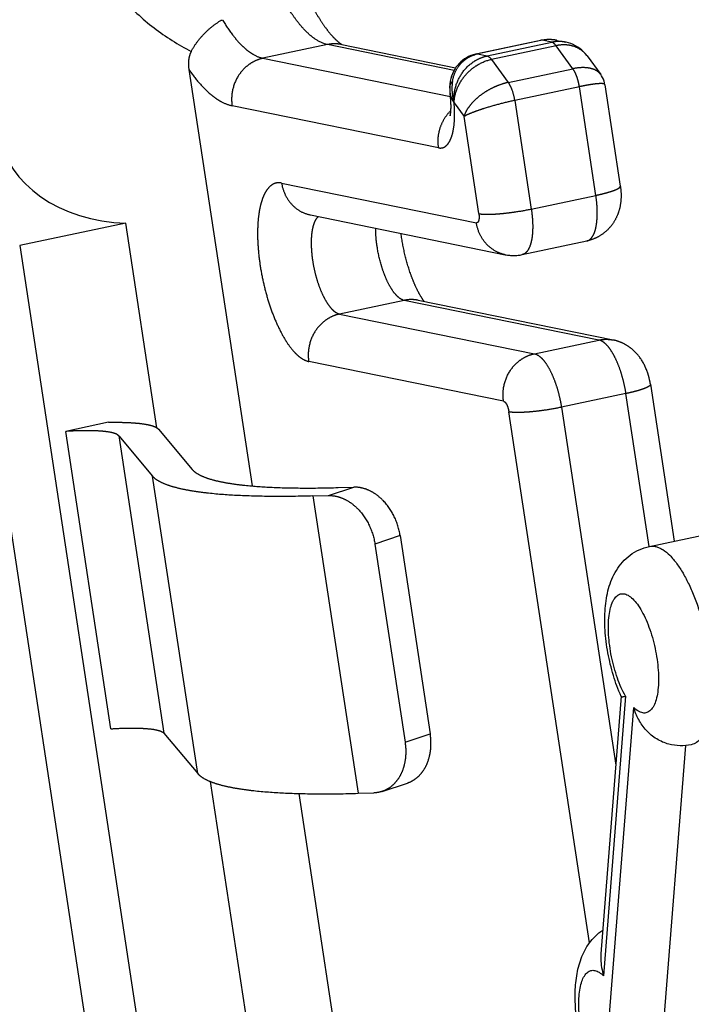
# Model space of a CAD drawing. Extents: x 0 to 420, y 0 to 297.
# Tile 28 of 33: x 340 to 347, y 246 to 256. Entities that reach past the tile are written whole.
import ezdxf

# ---------------------------------------------------------------- set-up
doc = ezdxf.new("R2010")
doc.units = 0
doc.header["$LTSCALE"] = 23.1
doc.linetypes.add('PHANTOM', pattern=[0.8, 0.45, -0.05, 0.1, -0.05, 0.1, -0.05])
doc.layers.add('DEFAULT_3', color=7, linetype='PHANTOM')
doc.layers.add('T-REX12-TXX_DXF_CONTINUOUS_LINE', color=7, linetype='CONTINUOUS')

msp = doc.modelspace()

# ---------------------------------------------------------------- linework, layer by layer
at = {"layer": 'DEFAULT_3', "color": 9, "linetype": 'PHANTOM'}
for p, q in [((343.2814, 255.4661), (342.6437, 255.3312)), ((344.5306, 255.2116), (343.2814, 255.4661)), ((345.4001, 255.5084), (344.7624, 255.3735)), ((344.8572, 255.3542), (345.4949, 255.4891)), ((345.5373, 255.4551), (344.8997, 255.3201)), ((345.4949, 255.4891), (345.4001, 255.5084)), ((345.7037, 255.2277), (345.5373, 255.4551)), ((344.7624, 255.3735), (344.8572, 255.3542)), ((342.6437, 255.3312), (344.495, 254.9541)), ((344.8997, 255.3201), (345.0661, 255.0927)), ((345.0661, 255.0927), (345.7037, 255.2277)), ((345.768, 255.0504), (345.1303, 254.9155)), ((345.9309, 253.9785), (345.768, 255.0504)), ((344.3779, 254.4474), (342.3388, 254.8628)), ((344.5317, 254.89), (344.5312, 254.8901)), ((344.5317, 254.89), (344.6292, 254.7568)), ((345.1303, 254.9155), (345.2932, 253.8436)), ((344.7749, 253.7979), (344.6292, 254.7568)), ((342.8276, 254.0998), (344.7513, 253.7079)), ((345.2932, 253.8436), (345.9309, 253.9785)), ((344.0378, 252.9424), (343.4001, 252.8075)), ((345.9615, 252.5506), (344.0378, 252.9424)), ((343.4001, 252.8075), (345.3239, 252.4156)), ((345.3239, 252.4156), (345.9615, 252.5506)), ((345.019, 251.9473), (343.0952, 252.3392)), ((346.2283, 252.0223), (345.5906, 251.8874)), ((346.4575, 250.5141), (346.2283, 252.0223)), ((345.8687, 246.6025), (345.0723, 251.8416)), ((345.5906, 251.8874), (346.1273, 248.3565)), ((341.2186, 251.6059), (341.6647, 248.6715)), ((341.9987, 248.2736), (341.5526, 251.208)), ((343.2907, 251.0163), (343.5398, 251.0991)), ((343.1371, 251.012), (343.5831, 248.0777)), ((343.9982, 250.6208), (343.7491, 250.538)), ((344.0465, 248.5818), (344.2956, 248.6646))]:
    msp.add_line(p, q, dxfattribs=at)
at = {"layer": 'DEFAULT_3', "color": 8, "linetype": 'PHANTOM'}
for p, q in [((343.4207, 255.4668), (344.5464, 255.2375)), ((344.7508, 255.3735), (345.3884, 255.5084)), ((345.5449, 255.508), (345.6327, 255.4901)), ((345.845, 255.354), (345.9789, 255.1711)), ((341.9117, 255.2194), (342.5363, 251.1106)), ((346.0204, 255.0706), (346.1725, 254.07)), ((343.1121, 253.7849), (345.0359, 253.393)), ((341.2885, 253.7042), (340.2409, 253.4826)), ((341.5956, 251.6843), (341.2885, 253.7042)), ((345.2043, 253.3936), (345.842, 253.5286)), ((340.2409, 253.4826), (342.9784, 235.4742)), ((344.2103, 224.0101), (339.769, 253.2275)), ((344.1771, 252.9431), (346.1009, 252.5513)), ((346.4698, 252.1138), (346.705, 250.5663)), ((341.1189, 251.7387), (340.6958, 251.6492)), ((341.1419, 248.7148), (340.6958, 251.6492)), ((341.6118, 251.6708), (341.9458, 251.2729)), ((341.2186, 251.6059), (341.5526, 251.208)), ((343.3862, 251.0948), (343.5398, 251.0991)), ((343.1371, 251.012), (343.2907, 251.0163)), ((343.9982, 250.6208), (344.2956, 248.6646)), ((343.7491, 250.538), (344.0465, 248.5818)), ((341.6647, 248.6715), (341.9987, 248.2736)), ((342.785, 243.8593), (342.1262, 248.1936)), ((343.8201, 248.0965), (344.0692, 248.1793)), ((342.9976, 248.0762), (343.7258, 243.2856)), ((343.5831, 248.0777), (343.7368, 248.082))]:
    msp.add_line(p, q, dxfattribs=at)
for points in [[(345.4217, 255.5139), (345.3969, 255.5101), (345.3884, 255.5085)], [(345.5449, 255.508), (345.526, 255.5114), (345.4994, 255.5147), (345.473, 255.5162), (345.4471, 255.5159), (345.4217, 255.5139)], [(345.845, 255.354), (345.8425, 255.3575), (345.8266, 255.3771), (345.8095, 255.3954), (345.7912, 255.4124), (345.7717, 255.428), (345.7512, 255.4422), (345.7298, 255.4548), (345.7075, 255.4659), (345.6844, 255.4754), (345.6607, 255.4832), (345.6363, 255.4894), (345.6329, 255.4901)], [(344.7508, 255.3735), (344.7424, 255.3717), (344.719, 255.3652), (344.6964, 255.3573), (344.6745, 255.3478), (344.6536, 255.3368), (344.6335, 255.3244), (344.6145, 255.3106), (344.5965, 255.2955), (344.5796, 255.279), (344.564, 255.2613), (344.5496, 255.2424), (344.5366, 255.2224), (344.5249, 255.2012), (344.5147, 255.179), (344.506, 255.1558), (344.4989, 255.1315), (344.4935, 255.1063), (344.4898, 255.0801), (344.4879, 255.053), (344.4877, 255.0376)], [(346.0204, 255.0706), (346.017, 255.0879), (346.0119, 255.1063), (346.0054, 255.1242), (345.9973, 255.1414), (345.9878, 255.1579), (345.9789, 255.171)], [(344.4877, 255.0376), (344.4881, 255.0225), (344.489, 255.0075), (344.4904, 254.9923), (344.4915, 254.9829)]]:
    msp.add_lwpolyline(points, dxfattribs=at)
for centre, radius, start, end in [((343.4641, 255.5419), 0.085, 241.71657, 242.45126), ((345.1187, 253.7989), 0.4142, 258.46669, 281.93527)]:
    msp.add_arc(centre, radius, start, end, dxfattribs=at)
at = {"layer": 'DEFAULT_3', "color": 9, "linetype": 'PHANTOM'}
for centre, radius, start, end in [((345.4686, 255.1356), 0.3801, 81.96408, 82.93473), ((345.4674, 255.1281), 0.3877, 78.47873, 81.95596), ((344.8286, 255.0607), 0.3197, 101.94854, 105.99149), ((345.6382, 255.2027), 0.2563, 37.2509, 37.63147), ((345.6377, 255.2024), 0.2568, 36.19389, 37.25061), ((342.7988, 253.9588), 0.1438, 78.46018, 82.73435), ((344.0555, 253.0288), 0.0882, 252.73994, 258.42547)]:
    msp.add_arc(centre, radius, start, end, dxfattribs=at)
at = {"layer": 'DEFAULT_3', "color": 8, "linetype": 'PHANTOM'}
msp.add_ellipse((341.3359, 254.6884), major_axis=(1.3042, 0.0049), ratio=0.755065, start_param=-3.030193, end_param=-1.609965, dxfattribs=at)
for points, knots in [([(342.7228, 257.1423), (342.7382, 257.0411), (342.7755, 256.84), (342.8496, 256.5462), (342.9394, 256.2681), (343.0411, 256.0163), (343.135, 255.8296), (343.2123, 255.7024), (343.2662, 255.6247), (343.3167, 255.5619), (343.3611, 255.5151), (343.396, 255.4849), (343.4162, 255.4711), (343.4238, 255.467)], [0, 0, 0, 0, 0.166081, 0.331601, 0.491313, 0.639919, 0.771926, 0.829871, 0.881309, 0.92525, 0.960539, 0.985873, 1, 1, 1, 1]), ([(341.9354, 255.3994), (341.9529, 255.4326), (341.9944, 255.497), (342.0691, 255.583), (342.1522, 255.6561), (342.2124, 255.6957), (342.2427, 255.7119)], [0, 0, 0, 0, 0.253934, 0.514998, 0.767788, 1, 1, 1, 1]), ([(341.9354, 255.3994), (341.9284, 255.3861), (341.917, 255.3578), (341.9051, 255.2973), (341.9071, 255.2502), (341.9117, 255.2194)], [0, 0, 0, 0, 0.244408, 0.493252, 1, 1, 1, 1]), ([(344.4928, 254.765), (344.4925, 254.7644), (344.4919, 254.7624), (344.4928, 254.7656), (344.4934, 254.7685), (344.4948, 254.7753), (344.4962, 254.7839), (344.4976, 254.795), (344.4989, 254.8081), (344.4999, 254.823), (344.5005, 254.8394), (344.5007, 254.8638), (344.4998, 254.8969), (344.4968, 254.939), (344.4935, 254.968), (344.4915, 254.9829)], [0, 0, 0, 0, 0.008646, 0.013129, 0.030436, 0.059819, 0.100297, 0.15076, 0.210113, 0.27731, 0.351402, 0.431522, 0.606816, 0.797803, 1, 1, 1, 1]), ([(346.1725, 254.07), (346.1769, 254.041), (346.1819, 253.9827), (346.1766, 253.8952), (346.1566, 253.8099), (346.1207, 253.7295), (346.0693, 253.6577), (346.0038, 253.5978), (345.9272, 253.553), (345.8708, 253.5346), (345.842, 253.5286)], [0, 0, 0, 0, 0.125349, 0.249386, 0.37335, 0.497975, 0.623157, 0.748644, 0.874287, 1, 1, 1, 1]), ([(344.2364, 252.9309), (344.2259, 252.9442), (344.2033, 252.9777), (344.1701, 253.0375), (344.1353, 253.1127), (344.0891, 253.2321), (344.0415, 253.396), (344.016, 253.5329), (344.0069, 253.6027)], [0, 0, 0, 0, 0.071091, 0.168949, 0.286358, 0.417814, 0.705245, 1, 1, 1, 1]), ([(346.4698, 252.1138), (346.466, 252.1391), (346.4553, 252.1894), (346.4232, 252.2857), (346.3731, 252.3754), (346.3041, 252.4497), (346.2433, 252.4962), (346.175, 252.5313), (346.1259, 252.5462), (346.1009, 252.5513)], [0, 0, 0, 0, 0.126311, 0.251866, 0.499503, 0.623919, 0.74893, 0.874347, 1, 1, 1, 1]), ([(341.1396, 251.6392), (341.1135, 251.6445), (341.0531, 251.6519), (340.9516, 251.6566), (340.8299, 251.6559), (340.7425, 251.652), (340.6958, 251.6492)], [0, 0, 0, 0, 0.179536, 0.409422, 0.684995, 1, 1, 1, 1]), ([(341.1189, 251.7387), (341.1583, 251.7394), (341.2326, 251.7397), (341.3367, 251.7363), (341.4258, 251.7291), (341.4798, 251.7212), (341.504, 251.7163)], [0, 0, 0, 0, 0.306005, 0.576473, 0.808513, 1, 1, 1, 1]), ([(341.504, 251.7163), (341.5168, 251.7137), (341.5401, 251.7082), (341.5711, 251.6978), (341.5949, 251.686), (341.6073, 251.6761), (341.6118, 251.6708)], [0, 0, 0, 0, 0.330344, 0.604887, 0.826004, 1, 1, 1, 1]), ([(341.2186, 251.6059), (341.2154, 251.6097), (341.2063, 251.617), (341.1888, 251.6256), (341.1661, 251.6333), (341.149, 251.6373), (341.1396, 251.6392)], [0, 0, 0, 0, 0.173996, 0.395113, 0.669656, 1, 1, 1, 1]), ([(341.9458, 251.2729), (341.9576, 251.2589), (341.9906, 251.2324), (342.0542, 251.201), (342.137, 251.1732), (342.1991, 251.1586), (342.2333, 251.1516)], [0, 0, 0, 0, 0.173999, 0.395115, 0.66964, 1, 1, 1, 1]), ([(341.8689, 251.0745), (341.8313, 251.0822), (341.7629, 251.0983), (341.6719, 251.1288), (341.602, 251.1633), (341.5656, 251.1925), (341.5526, 251.208)], [0, 0, 0, 0, 0.33036, 0.604885, 0.826001, 1, 1, 1, 1]), ([(343.1371, 251.012), (343.0063, 251.0083), (342.7602, 251.0049), (342.4161, 251.0128), (342.1611, 251.031), (341.9845, 251.0534), (341.9057, 251.067), (341.8689, 251.0745)], [0, 0, 0, 0, 0.308557, 0.580277, 0.811613, 0.911295, 1, 1, 1, 1]), ([(342.2333, 251.1516), (342.2668, 251.1448), (342.3384, 251.1324), (342.4989, 251.112), (342.7308, 251.0955), (343.0436, 251.0883), (343.2673, 251.0914), (343.3862, 251.0948)], [0, 0, 0, 0, 0.088704, 0.188389, 0.419723, 0.691442, 1, 1, 1, 1]), ([(343.9982, 250.6208), (343.9885, 250.6851), (343.9499, 250.8096), (343.86, 250.943), (343.7686, 251.0239), (343.6951, 251.0679), (343.6181, 251.0945), (343.5654, 251.0998), (343.5398, 251.0991)], [0, 0, 0, 0, 0.272121, 0.536697, 0.661885, 0.780642, 0.892985, 1, 1, 1, 1]), ([(343.2907, 251.0163), (343.3163, 251.017), (343.369, 251.0117), (343.446, 250.9852), (343.5195, 250.9411), (343.6109, 250.8602), (343.7008, 250.7268), (343.7394, 250.6023), (343.7491, 250.538)], [0, 0, 0, 0, 0.107015, 0.219358, 0.338115, 0.463303, 0.727879, 1, 1, 1, 1]), ([(341.1419, 248.7148), (341.1885, 248.7176), (341.276, 248.7216), (341.3977, 248.7223), (341.4991, 248.7176), (341.5595, 248.7102), (341.5856, 248.7049)], [0, 0, 0, 0, 0.315005, 0.590578, 0.820464, 1, 1, 1, 1]), ([(341.5856, 248.7049), (341.595, 248.703), (341.6121, 248.6989), (341.6349, 248.6913), (341.6523, 248.6827), (341.6614, 248.6754), (341.6647, 248.6715)], [0, 0, 0, 0, 0.330344, 0.604887, 0.826004, 1, 1, 1, 1]), ([(344.0692, 248.1793), (344.0893, 248.186), (344.1286, 248.2042), (344.1808, 248.2442), (344.2252, 248.2958), (344.2605, 248.3573), (344.2858, 248.4271), (344.3058, 248.53), (344.3037, 248.6111), (344.2956, 248.6646)], [0, 0, 0, 0, 0.109728, 0.22172, 0.337863, 0.459416, 0.586912, 0.720194, 1, 1, 1, 1]), ([(344.0465, 248.5818), (344.0546, 248.5283), (344.0567, 248.4472), (344.0367, 248.3443), (344.0114, 248.2746), (343.9761, 248.213), (343.9317, 248.1614), (343.8795, 248.1214), (343.8402, 248.1032), (343.8201, 248.0965)], [0, 0, 0, 0, 0.279806, 0.413088, 0.540584, 0.662137, 0.77828, 0.890272, 1, 1, 1, 1]), ([(341.9987, 248.2736), (342.0117, 248.2582), (342.048, 248.229), (342.1179, 248.1945), (342.209, 248.1639), (342.2774, 248.1478), (342.3149, 248.1402)], [0, 0, 0, 0, 0.173999, 0.395115, 0.66964, 1, 1, 1, 1]), ([(342.3149, 248.1402), (342.3518, 248.1327), (342.4305, 248.1191), (342.6071, 248.0967), (342.8622, 248.0785), (343.2063, 248.0705), (343.4524, 248.074), (343.5831, 248.0777)], [0, 0, 0, 0, 0.088705, 0.188387, 0.419723, 0.691443, 1, 1, 1, 1]), ([(343.8201, 248.0965), (343.8134, 248.0943), (343.7863, 248.0864), (343.758, 248.0826), (343.7368, 248.082)], [0, 0, 0, 0, 0.248877, 1, 1, 1, 1])]:
    msp.add_open_spline(points, degree=3, knots=knots, dxfattribs=at)
at = {"layer": 'DEFAULT_3', "color": 9, "linetype": 'PHANTOM'}
for points, knots in [([(343.2814, 255.4661), (343.2397, 255.4746), (343.1767, 255.5051), (343.101, 255.5642), (343.0404, 255.6241), (342.9801, 255.6963), (342.8976, 255.8129), (342.8001, 255.9856), (342.6964, 256.221), (342.606, 256.4831), (342.5323, 256.7622), (342.4959, 256.9541), (342.4812, 257.0508)], [0, 0, 0, 0, 0.069284, 0.110514, 0.156627, 0.207719, 0.263693, 0.389173, 0.530058, 0.682142, 0.840536, 1, 1, 1, 1]), ([(340.8719, 256.729), (340.883, 256.656), (340.9167, 256.5109), (340.9991, 256.3033), (341.1096, 256.1089), (341.2879, 255.8724), (341.5576, 255.6208), (341.8066, 255.4656), (341.9354, 255.3994)], [0, 0, 0, 0, 0.125603, 0.251883, 0.378285, 0.504352, 0.753958, 1, 1, 1, 1]), ([(342.2427, 255.7119), (342.2733, 255.6607), (342.321, 255.5884), (342.3912, 255.5026), (342.4422, 255.4493), (342.493, 255.4051), (342.5571, 255.3608), (342.6092, 255.3382), (342.6437, 255.3312)], [0, 0, 0, 0, 0.315947, 0.457387, 0.587386, 0.706008, 0.813692, 1, 1, 1, 1]), ([(343.4207, 255.4668), (343.3979, 255.4714), (343.351, 255.476), (343.3043, 255.4709), (343.2814, 255.4661)], [0, 0, 0, 0, 0.498403, 1, 1, 1, 1]), ([(345.4, 255.5084), (345.3991, 255.5086), (345.3952, 255.5092), (345.3912, 255.5091), (345.3884, 255.5085)], [0, 0, 0, 0, 0.258663, 1, 1, 1, 1]), ([(345.5153, 255.5128), (345.5056, 255.514), (345.4672, 255.5173), (345.4282, 255.5144), (345.4001, 255.5084)], [0, 0, 0, 0, 0.254074, 1, 1, 1, 1]), ([(345.6327, 255.4901), (345.6103, 255.4947), (345.5639, 255.499), (345.5177, 255.4939), (345.4949, 255.4891)], [0, 0, 0, 0, 0.495496, 1, 1, 1, 1]), ([(345.5373, 255.4551), (345.5311, 255.4636), (345.5191, 255.4777), (345.5026, 255.4875), (345.4949, 255.4891)], [0, 0, 0, 0, 0.574625, 1, 1, 1, 1]), ([(345.8411, 255.3592), (345.825, 255.3801), (345.7855, 255.4175), (345.7108, 255.4533), (345.6255, 255.467), (345.5667, 255.4613), (345.5373, 255.4551)], [0, 0, 0, 0, 0.235923, 0.477554, 0.731284, 1, 1, 1, 1]), ([(344.515, 255.1033), (344.5199, 255.1332), (344.5367, 255.192), (344.5763, 255.2576), (344.6183, 255.3017), (344.6672, 255.3398), (344.7105, 255.3594), (344.7405, 255.368)], [0, 0, 0, 0, 0.24796, 0.494565, 0.618876, 0.744352, 1, 1, 1, 1]), ([(344.5317, 254.89), (344.5291, 254.9155), (344.5288, 254.9673), (344.5467, 255.07), (344.6025, 255.1903), (344.6957, 255.284), (344.785, 255.3336), (344.833, 255.3491), (344.8572, 255.3542)], [0, 0, 0, 0, 0.12441, 0.250775, 0.505149, 0.756569, 0.879628, 1, 1, 1, 1]), ([(344.7508, 255.3735), (344.7517, 255.3737), (344.7555, 255.3743), (344.7595, 255.3741), (344.7624, 255.3735)], [0, 0, 0, 0, 0.244699, 1, 1, 1, 1]), ([(344.8572, 255.3542), (344.8649, 255.3526), (344.8814, 255.3428), (344.8934, 255.3287), (344.8997, 255.3201)], [0, 0, 0, 0, 0.425775, 1, 1, 1, 1]), ([(342.6437, 255.3312), (342.6197, 255.3261), (342.5723, 255.3108), (342.507, 255.2737), (342.4492, 255.2238), (342.3851, 255.1428), (342.3344, 255.0205), (342.331, 254.9141), (342.3388, 254.8628)], [0, 0, 0, 0, 0.12005, 0.241957, 0.365874, 0.491636, 0.745721, 1, 1, 1, 1]), ([(344.5317, 254.89), (344.5322, 254.9378), (344.5483, 255.0112), (344.5931, 255.0998), (344.6388, 255.1629), (344.6944, 255.2186), (344.7777, 255.2795), (344.8503, 255.3097), (344.8997, 255.3201)], [0, 0, 0, 0, 0.236296, 0.361774, 0.490339, 0.620342, 0.74993, 1, 1, 1, 1]), ([(341.9117, 255.2194), (341.9451, 255.1715), (342.0118, 255.0848), (342.105, 254.9909), (342.1798, 254.9336), (342.2481, 254.8917), (342.3027, 254.8702), (342.3388, 254.8628)], [0, 0, 0, 0, 0.308571, 0.576549, 0.695643, 0.805343, 1, 1, 1, 1]), ([(345.9789, 255.171), (345.9734, 255.1786), (345.9602, 255.1928), (345.9356, 255.2102), (345.9061, 255.2237), (345.8589, 255.237), (345.79, 255.2414), (345.7334, 255.2339), (345.7037, 255.2277)], [0, 0, 0, 0, 0.094786, 0.19538, 0.304302, 0.423003, 0.691863, 1, 1, 1, 1]), ([(345.768, 255.0504), (345.7653, 255.0676), (345.7585, 255.1014), (345.744, 255.1493), (345.7262, 255.1917), (345.7116, 255.2169), (345.7037, 255.2277)], [0, 0, 0, 0, 0.274724, 0.542946, 0.789112, 1, 1, 1, 1]), ([(344.4877, 255.0376), (344.4877, 255.0433), (344.4888, 255.0551), (344.4961, 255.0783), (344.5067, 255.094), (344.515, 255.1033)], [0, 0, 0, 0, 0.23838, 0.483139, 1, 1, 1, 1]), ([(344.515, 255.1033), (344.5093, 255.0685), (344.5067, 254.9961), (344.5205, 254.925), (344.5312, 254.8901)], [0, 0, 0, 0, 0.491042, 1, 1, 1, 1]), ([(345.0661, 255.0927), (345.0409, 255.0874), (344.9903, 255.0731), (344.9169, 255.0432), (344.8471, 255.0053), (344.7833, 254.9613), (344.728, 254.9129), (344.6829, 254.862), (344.6492, 254.8104), (344.6341, 254.7744), (344.6292, 254.7568)], [0, 0, 0, 0, 0.134716, 0.27412, 0.413832, 0.549863, 0.678573, 0.797419, 0.904638, 1, 1, 1, 1]), ([(345.1303, 254.9155), (345.1251, 254.9494), (345.1131, 254.9984), (345.0886, 255.0568), (345.0739, 255.082), (345.0661, 255.0927)], [0, 0, 0, 0, 0.542613, 0.788933, 1, 1, 1, 1]), ([(346.0204, 255.0706), (346.0202, 255.0717), (346.0188, 255.0743), (346.0147, 255.0768), (346.0089, 255.0788), (346.001, 255.0802), (345.9911, 255.081), (345.9793, 255.0812), (345.9655, 255.0808), (345.9433, 255.0794), (345.9113, 255.0759), (345.8683, 255.0696), (345.8197, 255.061), (345.7857, 255.0542), (345.768, 255.0504)], [0, 0, 0, 0, 0.013775, 0.031221, 0.054812, 0.085546, 0.123798, 0.169684, 0.22316, 0.284091, 0.427361, 0.596946, 0.789283, 1, 1, 1, 1]), ([(344.4915, 254.9829), (344.4936, 254.9675), (344.5038, 254.9347), (344.5209, 254.9053), (344.5312, 254.8901)], [0, 0, 0, 0, 0.458494, 1, 1, 1, 1]), ([(344.3779, 254.4474), (344.3844, 254.4461), (344.3976, 254.4448), (344.4171, 254.4475), (344.4356, 254.4549), (344.4528, 254.4669), (344.4685, 254.4832), (344.4885, 254.512), (344.5088, 254.5589), (344.5254, 254.6263), (344.535, 254.7058), (344.5373, 254.7952), (344.534, 254.8577), (344.5312, 254.8901)], [0, 0, 0, 0, 0.038283, 0.075155, 0.112405, 0.151782, 0.194711, 0.242202, 0.35294, 0.486026, 0.640325, 0.812968, 1, 1, 1, 1]), ([(345.1303, 254.9155), (345.0791, 254.9047), (344.9781, 254.8803), (344.8561, 254.8452), (344.7663, 254.8154), (344.7106, 254.7949), (344.6656, 254.776), (344.6398, 254.7632), (344.6292, 254.7568)], [0, 0, 0, 0, 0.297848, 0.59144, 0.722259, 0.836193, 0.929666, 1, 1, 1, 1]), ([(344.3779, 254.4474), (344.3729, 254.4806), (344.3707, 254.5486), (344.3911, 254.6482), (344.4337, 254.74), (344.4756, 254.7928), (344.4992, 254.8159)], [0, 0, 0, 0, 0.250552, 0.502318, 0.752858, 1, 1, 1, 1]), ([(342.817, 254.1015), (342.8063, 254.1029), (342.7845, 254.1031), (342.7527, 254.0945), (342.7232, 254.0772), (342.6963, 254.0519), (342.6722, 254.0188), (342.6509, 253.9784), (342.6326, 253.9309), (342.6114, 253.8556), (342.5944, 253.7465), (342.5879, 253.6015), (342.595, 253.4423), (342.6154, 253.2748), (342.6485, 253.1052), (342.693, 252.9398), (342.7472, 252.7847), (342.8091, 252.6457), (342.8764, 252.5277), (342.9376, 252.4467), (342.9881, 252.3971), (343.0331, 252.3622), (343.0705, 252.3442), (343.0952, 252.3392)], [0, 0, 0, 0, 0.016071, 0.031857, 0.048306, 0.066241, 0.086254, 0.108708, 0.133784, 0.161525, 0.224676, 0.296983, 0.376474, 0.460715, 0.547003, 0.632524, 0.714505, 0.790368, 0.857905, 0.915497, 0.940341, 0.962573, 1, 1, 1, 1]), ([(342.8276, 254.0998), (342.8334, 254.0615), (342.8556, 253.9868), (342.9188, 253.8904), (343.0064, 253.8189), (343.0764, 253.7922), (343.1121, 253.7849)], [0, 0, 0, 0, 0.258332, 0.510655, 0.757128, 1, 1, 1, 1]), ([(345.842, 253.5286), (345.8473, 253.5297), (345.8579, 253.5333), (345.8725, 253.5426), (345.886, 253.5557), (345.9031, 253.579), (345.9206, 253.6174), (345.935, 253.6731), (345.9434, 253.7392), (345.9458, 253.8138), (345.9418, 253.8947), (345.9352, 253.9502), (345.9309, 253.9785)], [0, 0, 0, 0, 0.033297, 0.068216, 0.106128, 0.14803, 0.245905, 0.364017, 0.501493, 0.655811, 0.823397, 1, 1, 1, 1]), ([(345.9309, 253.9785), (345.9484, 253.9823), (345.982, 253.9898), (346.0295, 254.0019), (346.0715, 254.0141), (346.107, 254.0261), (346.132, 254.0364), (346.148, 254.0445), (346.1571, 254.0499), (346.1642, 254.0552), (346.1692, 254.0602), (346.1722, 254.0651), (346.1727, 254.0685), (346.1725, 254.07)], [0, 0, 0, 0, 0.203334, 0.390194, 0.556612, 0.699179, 0.815161, 0.862606, 0.902868, 0.936028, 0.962444, 0.98306, 1, 1, 1, 1]), ([(344.7749, 253.7979), (344.7768, 253.7857), (344.7783, 253.7679), (344.7771, 253.7455), (344.7747, 253.7317), (344.7709, 253.7206), (344.7658, 253.7124), (344.7589, 253.7076), (344.7537, 253.7074), (344.7513, 253.7079)], [0, 0, 0, 0, 0.358508, 0.515896, 0.652522, 0.765848, 0.856323, 0.929838, 1, 1, 1, 1]), ([(344.7749, 253.7979), (344.7871, 253.7954), (344.816, 253.7924), (344.8651, 253.7913), (344.9247, 253.7932), (344.9925, 253.7981), (345.0659, 253.8058), (345.1671, 253.8195), (345.2431, 253.833), (345.2932, 253.8436)], [0, 0, 0, 0, 0.071443, 0.166453, 0.281902, 0.413633, 0.556771, 0.705959, 1, 1, 1, 1]), ([(345.2932, 253.8436), (345.2975, 253.8153), (345.3041, 253.7598), (345.3081, 253.6789), (345.3058, 253.6043), (345.2973, 253.5382), (345.2829, 253.4825), (345.2655, 253.4441), (345.2483, 253.4208), (345.2349, 253.4077), (345.2202, 253.3984), (345.2096, 253.3948), (345.2043, 253.3936)], [0, 0, 0, 0, 0.176596, 0.344171, 0.498479, 0.635954, 0.754071, 0.851955, 0.893862, 0.931778, 0.9667, 1, 1, 1, 1]), ([(343.1897, 253.7691), (343.1811, 253.7619), (343.1653, 253.7425), (343.1475, 253.706), (343.1337, 253.6603), (343.1243, 253.6065), (343.1195, 253.5457), (343.1192, 253.4544), (343.1261, 253.3837), (343.1334, 253.3358)], [0, 0, 0, 0, 0.074756, 0.164197, 0.269873, 0.391529, 0.527774, 0.676466, 1, 1, 1, 1]), ([(345.0359, 253.393), (345.0002, 253.4003), (344.9301, 253.427), (344.8425, 253.4985), (344.7793, 253.5949), (344.7572, 253.6696), (344.7513, 253.7079)], [0, 0, 0, 0, 0.242858, 0.489326, 0.741652, 1, 1, 1, 1]), ([(343.7711, 253.4707), (343.7687, 253.4864), (343.7606, 253.547), (343.7568, 253.6083), (343.7573, 253.6535)], [0, 0, 0, 0, 0.260511, 1, 1, 1, 1]), ([(344.0293, 252.9446), (344.0155, 252.9489), (343.9868, 252.9655), (343.948, 253.004), (343.9098, 253.0573), (343.8735, 253.1237), (343.8402, 253.201), (343.8011, 253.3165), (343.7806, 253.4082), (343.7711, 253.4707)], [0, 0, 0, 0, 0.071654, 0.161181, 0.269658, 0.395554, 0.535823, 0.686464, 1, 1, 1, 1]), ([(343.1334, 253.3358), (343.1383, 253.3035), (343.1504, 253.2396), (343.175, 253.1465), (343.2051, 253.0591), (343.2397, 252.9807), (343.2773, 252.9141), (343.3117, 252.8682), (343.34, 252.8402), (343.3653, 252.8205), (343.3862, 252.8103), (343.4001, 252.8075)], [0, 0, 0, 0, 0.15948, 0.317885, 0.469982, 0.610879, 0.73637, 0.843359, 0.889476, 0.930708, 1, 1, 1, 1]), ([(344.1771, 252.9431), (344.1543, 252.9478), (344.1075, 252.9524), (344.0607, 252.9473), (344.0378, 252.9424)], [0, 0, 0, 0, 0.498403, 1, 1, 1, 1]), ([(343.4001, 252.8075), (343.3762, 252.8024), (343.3288, 252.7871), (343.2635, 252.75), (343.2057, 252.7001), (343.1416, 252.6191), (343.0909, 252.4968), (343.0874, 252.3905), (343.0952, 252.3392)], [0, 0, 0, 0, 0.12005, 0.241957, 0.365874, 0.491636, 0.745721, 1, 1, 1, 1]), ([(345.9615, 252.5506), (345.9845, 252.5554), (346.0312, 252.5605), (346.0781, 252.5559), (346.1009, 252.5513)], [0, 0, 0, 0, 0.501603, 1, 1, 1, 1]), ([(346.2283, 252.0223), (346.2234, 252.0546), (346.2112, 252.1185), (346.1867, 252.2116), (346.1565, 252.2989), (346.122, 252.3774), (346.0843, 252.444), (346.05, 252.4898), (346.0217, 252.5179), (345.9964, 252.5376), (345.9754, 252.5477), (345.9615, 252.5506)], [0, 0, 0, 0, 0.159479, 0.317879, 0.46997, 0.610864, 0.736357, 0.843351, 0.88947, 0.930705, 1, 1, 1, 1]), ([(345.019, 251.9473), (345.0112, 251.9986), (345.0146, 252.1049), (345.0653, 252.2272), (345.1294, 252.3083), (345.1872, 252.3581), (345.2525, 252.3952), (345.2999, 252.4106), (345.3239, 252.4156)], [0, 0, 0, 0, 0.254274, 0.508347, 0.634109, 0.75803, 0.879943, 1, 1, 1, 1]), ([(345.3239, 252.4156), (345.3378, 252.4128), (345.3587, 252.4026), (345.384, 252.383), (345.4123, 252.3549), (345.4466, 252.3091), (345.4843, 252.2425), (345.5189, 252.164), (345.549, 252.0766), (345.5736, 251.9836), (345.5857, 251.9196), (345.5906, 251.8874)], [0, 0, 0, 0, 0.069291, 0.110523, 0.156637, 0.26362, 0.389106, 0.530001, 0.682101, 0.840513, 1, 1, 1, 1]), ([(346.4698, 252.1138), (346.47, 252.1123), (346.4696, 252.1089), (346.4666, 252.104), (346.4616, 252.099), (346.4545, 252.0937), (346.4453, 252.0883), (346.4293, 252.0801), (346.4043, 252.0699), (346.3689, 252.0578), (346.3269, 252.0456), (346.2793, 252.0335), (346.2458, 252.026), (346.2283, 252.0223)], [0, 0, 0, 0, 0.016939, 0.03755, 0.063963, 0.097117, 0.137376, 0.184815, 0.300792, 0.443362, 0.609788, 0.796663, 1, 1, 1, 1]), ([(345.019, 251.9473), (345.0217, 251.9467), (345.0277, 251.9439), (345.0356, 251.9365), (345.0435, 251.926), (345.0541, 251.9072), (345.0648, 251.8789), (345.0703, 251.8545), (345.0723, 251.8416)], [0, 0, 0, 0, 0.069334, 0.156582, 0.263638, 0.389207, 0.68212, 1, 1, 1, 1]), ([(345.5906, 251.8874), (345.5405, 251.8768), (345.4645, 251.8633), (345.3633, 251.8496), (345.2899, 251.8418), (345.2221, 251.8369), (345.1625, 251.835), (345.1134, 251.8362), (345.0845, 251.8392), (345.0723, 251.8416)], [0, 0, 0, 0, 0.294018, 0.443194, 0.58633, 0.718069, 0.83353, 0.928552, 1, 1, 1, 1])]:
    msp.add_open_spline(points, degree=3, knots=knots, dxfattribs=at)
at = {"layer": 'T-REX12-TXX_DXF_CONTINUOUS_LINE', "color": 7, "linetype": 'CONTINUOUS'}
for p, q in [((346.4596, 250.5144), (354.385, 252.1912)), ((346.1807, 249.035), (345.9807, 246.495)), ((346.1809, 249.0337), (346.1804, 249.0348))]:
    msp.add_line(p, q, dxfattribs=at)
at = {"layer": 'T-REX12-TXX_DXF_CONTINUOUS_LINE', "color": 9, "linetype": 'CONTINUOUS'}
for p, q in [((346.2238, 249.0367), (346.0064, 246.2763)), ((345.7036, 241.284), (346.3053, 248.9253)), ((346.8146, 248.5493), (346.231, 241.1383))]:
    msp.add_line(p, q, dxfattribs=at)
at = {"layer": 'T-REX12-TXX_DXF_CONTINUOUS_LINE', "color": 7, "linetype": 'CONTINUOUS'}
for points, knots in [([(346.1804, 249.0348), (346.1504, 249.1019), (346.0988, 249.2432), (346.0461, 249.4625), (346.0181, 249.6841), (346.0176, 249.865), (346.0338, 250.0019), (346.0549, 250.0988), (346.0867, 250.1918), (346.1316, 250.2801), (346.1917, 250.3613), (346.2677, 250.4313), (346.358, 250.4849), (346.4251, 250.5071), (346.4595, 250.5144)], [0, 0, 0, 0, 0.129942, 0.264819, 0.397974, 0.523729, 0.58333, 0.64132, 0.698695, 0.756578, 0.815723, 0.876265, 0.937861, 1, 1, 1, 1]), ([(346.1809, 249.0337), (346.1813, 249.0329), (346.1834, 249.0315), (346.1856, 249.0311), (346.187, 249.031)], [0, 0, 0, 0, 0.392545, 1, 1, 1, 1]), ([(346.187, 249.031), (346.1891, 249.0308), (346.194, 249.0308), (346.2064, 249.0323), (346.2165, 249.0347), (346.2238, 249.0367)], [0, 0, 0, 0, 0.16973, 0.394185, 1, 1, 1, 1]), ([(346.6517, 248.5628), (346.6094, 248.5736), (346.5481, 248.6004), (346.477, 248.6519), (346.4135, 248.7125), (346.3499, 248.8022), (346.3172, 248.8836), (346.3053, 248.9253)], [0, 0, 0, 0, 0.249981, 0.376034, 0.501876, 0.751676, 1, 1, 1, 1]), ([(346.8735, 248.5577), (346.8369, 248.55), (346.762, 248.5431), (346.6876, 248.5536), (346.6517, 248.5628)], [0, 0, 0, 0, 0.502434, 1, 1, 1, 1]), ([(345.8878, 245.3186), (345.8611, 245.3782), (345.8144, 245.5033), (345.7638, 245.6981), (345.7326, 245.8967), (345.7226, 246.0908), (345.7361, 246.2753), (345.7716, 246.4205), (345.8191, 246.5276), (345.8661, 246.6032), (345.9256, 246.6717), (345.9732, 246.7103), (345.9988, 246.7273)], [0, 0, 0, 0, 0.129434, 0.26386, 0.398087, 0.527021, 0.648099, 0.763428, 0.820957, 0.879405, 0.939117, 1, 1, 1, 1]), ([(345.9807, 246.495), (345.9793, 246.4771), (345.9778, 246.4034), (345.9912, 246.3298), (346.0064, 246.2763)], [0, 0, 0, 0, 0.244018, 1, 1, 1, 1])]:
    msp.add_open_spline(points, degree=3, knots=knots, dxfattribs=at)
at = {"layer": 'T-REX12-TXX_DXF_CONTINUOUS_LINE', "color": 9, "linetype": 'CONTINUOUS'}
for points, knots in [([(346.4596, 250.5144), (346.4697, 250.5165), (346.4912, 250.5185), (346.5241, 250.5139), (346.5579, 250.5022), (346.6061, 250.4759), (346.6668, 250.424), (346.709, 250.3728), (346.7304, 250.3437)], [0, 0, 0, 0, 0.092805, 0.189822, 0.294645, 0.409948, 0.677834, 1, 1, 1, 1]), ([(346.7304, 250.3437), (346.7526, 250.3132), (346.7958, 250.2459), (346.8538, 250.1344), (346.9075, 250.0091), (346.9728, 249.8245), (347.0351, 249.5812), (347.0707, 249.3337), (347.0804, 249.1416), (347.0779, 249.0095), (347.066, 248.8897), (347.0449, 248.7848), (347.015, 248.6971), (346.977, 248.6281), (346.9366, 248.5861), (346.9011, 248.5656), (346.8827, 248.5596), (346.8736, 248.5577)], [0, 0, 0, 0, 0.058846, 0.124466, 0.195771, 0.271434, 0.429715, 0.586604, 0.660574, 0.729594, 0.792428, 0.848116, 0.896099, 0.936432, 0.970163, 0.985355, 1, 1, 1, 1]), ([(346.2238, 249.0367), (346.2084, 249.0636), (346.1792, 249.122), (346.1419, 249.2161), (346.1099, 249.3185), (346.0844, 249.4256), (346.0661, 249.5338), (346.0557, 249.6395), (346.0535, 249.739), (346.0596, 249.829), (346.0738, 249.9066), (346.0928, 249.9616), (346.1124, 249.9965), (346.1281, 250.0167), (346.1454, 250.0322), (346.1643, 250.0427), (346.1846, 250.048), (346.2059, 250.0478), (346.2279, 250.0424), (346.2594, 250.0277), (346.2994, 249.9953), (346.3267, 249.9623), (346.3406, 249.9434)], [0, 0, 0, 0, 0.072668, 0.152318, 0.236733, 0.323439, 0.409852, 0.493401, 0.571659, 0.64248, 0.704174, 0.755761, 0.777808, 0.797556, 0.815374, 0.831834, 0.84771, 0.863877, 0.881158, 0.9002, 0.945025, 1, 1, 1, 1]), ([(346.3406, 249.9434), (346.3569, 249.921), (346.3882, 249.8707), (346.4292, 249.7867), (346.466, 249.6916), (346.508, 249.5534), (346.5363, 249.4101), (346.5492, 249.2681), (346.5506, 249.1695), (346.5436, 249.0806), (346.5287, 249.0045), (346.5091, 248.9507), (346.489, 248.9171), (346.473, 248.8978), (346.4554, 248.8832), (346.4362, 248.8737), (346.4157, 248.8695), (346.3943, 248.8707), (346.3722, 248.8771), (346.3406, 248.8932), (346.3191, 248.9114), (346.3053, 248.9253)], [0, 0, 0, 0, 0.064344, 0.137244, 0.21686, 0.300956, 0.472524, 0.554991, 0.631984, 0.701413, 0.761661, 0.811845, 0.833253, 0.852439, 0.869804, 0.885958, 0.901695, 0.917887, 0.935323, 0.954601, 1, 1, 1, 1]), ([(345.765, 246.0764), (345.7671, 246.1031), (345.7732, 246.1526), (345.79, 246.2197), (345.8104, 246.2662), (345.8306, 246.2948), (345.8464, 246.3109), (345.8637, 246.3226), (345.8822, 246.3298), (345.9019, 246.3322), (345.9222, 246.3299), (345.9431, 246.323), (345.9729, 246.307), (345.9933, 246.2895), (346.0064, 246.2763)], [0, 0, 0, 0, 0.18482, 0.344059, 0.47643, 0.533182, 0.5845, 0.63163, 0.676312, 0.720657, 0.766828, 0.816702, 0.871677, 1, 1, 1, 1]), ([(345.9312, 245.3204), (345.9167, 245.3458), (345.8892, 245.4004), (345.8405, 245.5207), (345.794, 245.6843), (345.7676, 245.8528), (345.7609, 245.9841), (345.7627, 246.0466), (345.765, 246.0764)], [0, 0, 0, 0, 0.111802, 0.233935, 0.496681, 0.761168, 0.885399, 1, 1, 1, 1])]:
    msp.add_open_spline(points, degree=3, knots=knots, dxfattribs=at)

doc.saveas('drawing.dxf')
